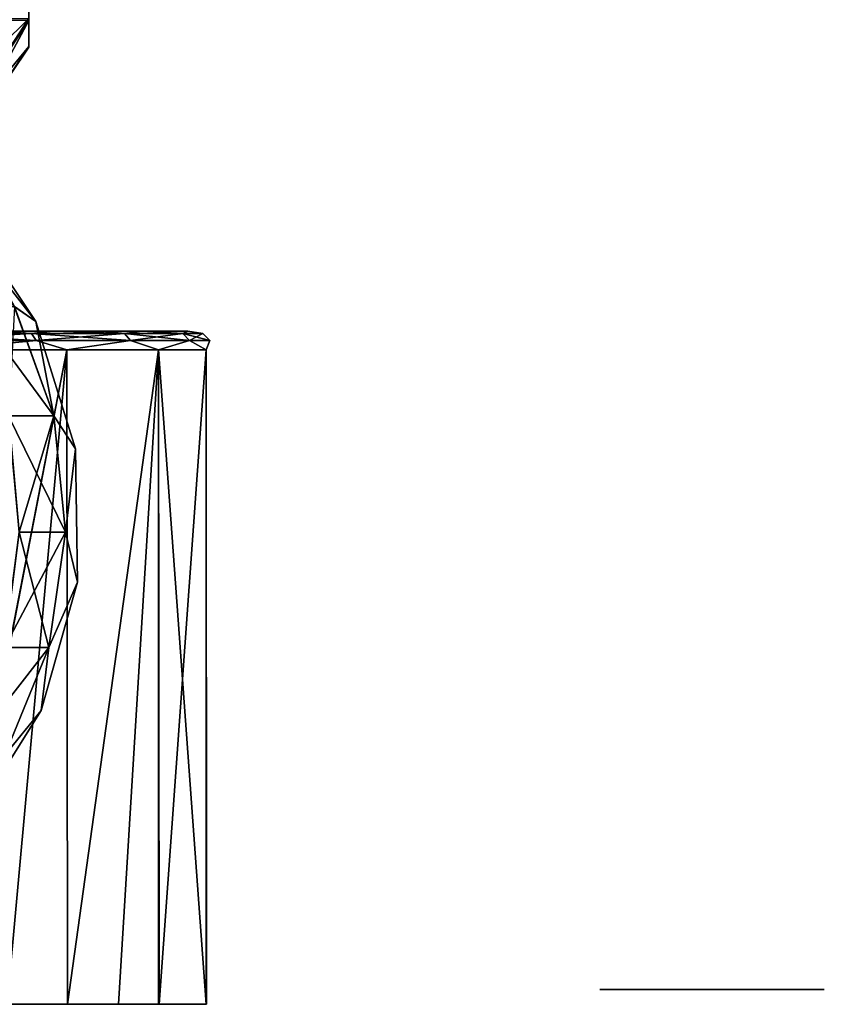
# Model space of a CAD drawing. Header units: millimetres. Extents: x -150 to 150, y -85 to 1149.
# Tile 250 of 256: x 11 to 32, y 1016 to 1043. Entities that reach past the tile are written whole.
import ezdxf

# ---------------------------------------------------------------- set-up
doc = ezdxf.new("R2010")
doc.units = ezdxf.units.MM
doc.header["$LTSCALE"] = 21.359881
for name, color, linetype in [('113', 7, 'CONTINUOUS'), ('120', 7, 'CONTINUOUS'), ('122', 7, 'CONTINUOUS'), ('124', 7, 'CONTINUOUS'), ('130', 7, 'CONTINUOUS'), ('131', 7, 'CONTINUOUS'), ('132', 7, 'CONTINUOUS'), ('8991', 7, 'CONTINUOUS'), ('8992', 7, 'CONTINUOUS')]:
    doc.layers.add(name, color=color, linetype=linetype)

msp = doc.modelspace()

# ---------------------------------------------------------------- linework, layer by layer
at = {"layer": '113', "color": 5, "linetype": 'CONTINUOUS'}
for points in [[(11, 1042.851, 296.318), (11, 1047, 303.682), (11, 1042.104, 298.7), (11, 1042.851, 296.318)], [(11, 1042.104, 298.7), (11, 1047, 303.682), (11, 1042.086, 301.186), (11, 1042.104, 298.7)], [(11, 1042.086, 301.186), (11, 1047, 303.682), (11, 1042.8, 303.567), (11, 1042.086, 301.186)], [(11, 1042.8, 303.567), (11, 1047, 303.682), (11, 1042.847, 303.646), (11, 1042.8, 303.567)]]:
    msp.add_3dface(points, dxfattribs=at)
at = {"layer": '120', "color": 5, "linetype": 'CONTINUOUS'}
for points in [[(11, 1042.851, 296.318), (8.65, 1039.274, 297.189), (7.358, 1039.274, 294.654), (11, 1042.851, 296.318)], [(11, 1042.851, 296.318), (7.358, 1039.274, 294.654), (9.339, 1042.851, 293.119), (11, 1042.851, 296.318)], [(11, 1042.851, 296.318), (11, 1042.104, 298.7), (8.65, 1039.274, 297.189), (11, 1042.851, 296.318)], [(11, 1042.8, 303.567), (8.65, 1039.274, 302.811), (9.095, 1039.274, 300), (11, 1042.8, 303.567)], [(8.65, 1039.274, 302.811), (11, 1042.8, 303.567), (10.306, 1042.8, 305.244), (8.65, 1039.274, 302.811)], [(11, 1042.086, 301.186), (11, 1042.8, 303.567), (9.095, 1039.274, 300), (11, 1042.086, 301.186)], [(11, 1042.104, 298.7), (9.095, 1039.274, 300), (8.65, 1039.274, 297.189), (11, 1042.104, 298.7)], [(11, 1042.104, 298.7), (11, 1042.086, 301.186), (9.095, 1039.274, 300), (11, 1042.104, 298.7)]]:
    msp.add_3dface(points, dxfattribs=at)
at = {"layer": '122', "color": 5, "linetype": 'CONTINUOUS'}
for points in [[(9.192, 1037.718, 300), (10.609, 1035.157, 302.831), (11.181, 1034.757, 300), (9.192, 1037.718, 300)], [(10.609, 1035.157, 302.831), (10.459, 1032.231, 306.028), (11.664, 1032.231, 303.112), (10.609, 1035.157, 302.831)], [(10.609, 1035.157, 302.831), (11.664, 1032.231, 303.112), (11.181, 1034.757, 300), (10.609, 1035.157, 302.831)], [(11.181, 1034.757, 300), (11.664, 1032.231, 303.112), (12.245, 1031.353, 300), (11.181, 1034.757, 300)], [(10.459, 1032.231, 306.028), (10.741, 1029.124, 306.19), (11.664, 1032.231, 303.112), (10.459, 1032.231, 306.028)], [(11.664, 1032.231, 303.112), (10.741, 1029.124, 306.19), (11.978, 1029.124, 303.196), (11.664, 1032.231, 303.112)], [(11.664, 1032.231, 303.112), (11.978, 1029.124, 303.196), (12.245, 1031.353, 300), (11.664, 1032.231, 303.112)], [(12.245, 1031.353, 300), (11.978, 1029.124, 303.196), (12.295, 1027.787, 300), (12.245, 1031.353, 300)], [(10.741, 1029.124, 306.19), (10.342, 1026.035, 305.96), (11.978, 1029.124, 303.196), (10.741, 1029.124, 306.19)], [(11.978, 1029.124, 303.196), (10.342, 1026.035, 305.96), (11.532, 1026.035, 303.077), (11.978, 1029.124, 303.196)], [(11.978, 1029.124, 303.196), (11.532, 1026.035, 303.077), (12.295, 1027.787, 300), (11.978, 1029.124, 303.196)], [(12.295, 1027.787, 300), (11.532, 1026.035, 303.077), (11.329, 1024.354, 300), (12.295, 1027.787, 300)], [(10.342, 1026.035, 305.96), (9.286, 1023.159, 305.352), (11.532, 1026.035, 303.077), (10.342, 1026.035, 305.96)], [(11.532, 1026.035, 303.077), (9.286, 1023.159, 305.352), (10.355, 1023.159, 302.763), (11.532, 1026.035, 303.077)], [(11.532, 1026.035, 303.077), (10.355, 1023.159, 302.763), (11.329, 1024.354, 300), (11.532, 1026.035, 303.077)], [(11.329, 1024.354, 300), (10.355, 1023.159, 302.763), (9.425, 1021.338, 300), (11.329, 1024.354, 300)]]:
    msp.add_3dface(points, dxfattribs=at)
at = {"layer": '124', "color": 5, "linetype": 'CONTINUOUS'}
for points in [[(9.192, 1037.718, 300), (11.181, 1034.757, 300), (8.879, 1037.718, 297.621), (9.192, 1037.718, 300)], [(8.879, 1037.718, 297.621), (11.181, 1034.757, 300), (10.606, 1035.157, 297.158), (8.879, 1037.718, 297.621)], [(10.606, 1035.157, 297.158), (11.66, 1032.231, 296.876), (9.508, 1035.157, 294.507), (10.606, 1035.157, 297.158)], [(9.508, 1035.157, 294.507), (11.66, 1032.231, 296.876), (10.453, 1032.231, 293.961), (9.508, 1035.157, 294.507)], [(10.606, 1035.157, 297.158), (11.181, 1034.757, 300), (11.66, 1032.231, 296.876), (10.606, 1035.157, 297.158)], [(11.181, 1034.757, 300), (12.245, 1031.353, 300), (11.66, 1032.231, 296.876), (11.181, 1034.757, 300)], [(11.66, 1032.231, 296.876), (11.975, 1029.124, 296.791), (10.453, 1032.231, 293.961), (11.66, 1032.231, 296.876)], [(10.453, 1032.231, 293.961), (11.975, 1029.124, 296.791), (10.735, 1029.124, 293.799), (10.453, 1032.231, 293.961)], [(11.66, 1032.231, 296.876), (12.245, 1031.353, 300), (11.975, 1029.124, 296.791), (11.66, 1032.231, 296.876)], [(12.245, 1031.353, 300), (12.295, 1027.787, 300), (11.975, 1029.124, 296.791), (12.245, 1031.353, 300)], [(10.735, 1029.124, 293.799), (11.529, 1026.035, 296.911), (10.335, 1026.035, 294.029), (10.735, 1029.124, 293.799)], [(11.975, 1029.124, 296.791), (11.529, 1026.035, 296.911), (10.735, 1029.124, 293.799), (11.975, 1029.124, 296.791)], [(11.975, 1029.124, 296.791), (12.295, 1027.787, 300), (11.529, 1026.035, 296.911), (11.975, 1029.124, 296.791)], [(12.295, 1027.787, 300), (11.329, 1024.354, 300), (11.529, 1026.035, 296.911), (12.295, 1027.787, 300)], [(11.529, 1026.035, 296.911), (10.352, 1023.159, 297.226), (10.335, 1026.035, 294.029), (11.529, 1026.035, 296.911)], [(11.529, 1026.035, 296.911), (11.329, 1024.354, 300), (10.352, 1023.159, 297.226), (11.529, 1026.035, 296.911)], [(11.329, 1024.354, 300), (9.425, 1021.338, 300), (10.352, 1023.159, 297.226), (11.329, 1024.354, 300)]]:
    msp.add_3dface(points, dxfattribs=at)
at = {"layer": '130', "color": 7, "linetype": 'CONTINUOUS', "true_color": 0x804000}
for points in [[(11.648, 1034.5, 289.926), (8.349, 1034.5, 287.059), (10.087, 1034.5, 311.636), (11.648, 1034.5, 289.926)], [(11.648, 1034.5, 310.073), (11.648, 1034.5, 289.926), (10.087, 1034.5, 311.636), (11.648, 1034.5, 310.073)], [(14.01, 1034.5, 293.605), (11.648, 1034.5, 289.926), (12.969, 1034.5, 308.304), (14.01, 1034.5, 293.605)], [(12.969, 1034.5, 308.304), (11.648, 1034.5, 289.926), (11.648, 1034.5, 310.073), (12.969, 1034.5, 308.304)], [(14.022, 1034.5, 306.367), (14.01, 1034.5, 293.605), (12.969, 1034.5, 308.304), (14.022, 1034.5, 306.367)], [(15.241, 1034.5, 297.792), (14.01, 1034.5, 293.605), (14.022, 1034.5, 306.367), (15.241, 1034.5, 297.792)], [(15.248, 1034.5, 302.16), (15.241, 1034.5, 297.792), (14.022, 1034.5, 306.367), (15.248, 1034.5, 302.16)]]:
    msp.add_3dface(points, dxfattribs=at)
at = {"layer": '131', "color": 7, "linetype": 'CONTINUOUS', "true_color": 0x804000}
for points in [[(12.016, 1034, 289.588), (8.604, 1016.5, 286.629), (8.596, 1034, 286.624), (12.016, 1034, 289.588)], [(8.596, 1034, 313.376), (8.621, 1016.5, 313.36), (12.016, 1034, 310.412), (8.596, 1034, 313.376)], [(10.417, 1016.5, 287.988), (8.604, 1016.5, 286.629), (12.016, 1034, 289.588), (10.417, 1016.5, 287.988)], [(8.621, 1016.5, 313.36), (12.027, 1016.5, 310.4), (12.016, 1034, 310.412), (8.621, 1016.5, 313.36)], [(12.029, 1016.5, 289.602), (10.417, 1016.5, 287.988), (12.016, 1034, 289.588), (12.029, 1016.5, 289.602)], [(14.463, 1034, 293.395), (12.029, 1016.5, 289.602), (12.016, 1034, 289.588), (14.463, 1034, 293.395)], [(12.016, 1034, 310.412), (12.027, 1016.5, 310.4), (14.463, 1034, 306.605), (12.016, 1034, 310.412)], [(12.027, 1016.5, 310.4), (14.464, 1016.5, 306.604), (14.463, 1034, 306.605), (12.027, 1016.5, 310.4)], [(13.392, 1016.5, 291.428), (12.029, 1016.5, 289.602), (14.463, 1034, 293.395), (13.392, 1016.5, 291.428)], [(14.478, 1016.5, 293.427), (13.392, 1016.5, 291.428), (14.463, 1034, 293.395), (14.478, 1016.5, 293.427)], [(15.738, 1034, 297.737), (14.478, 1016.5, 293.427), (14.463, 1034, 293.395), (15.738, 1034, 297.737)], [(14.464, 1016.5, 306.604), (15.735, 1016.5, 302.282), (14.463, 1034, 306.605), (14.464, 1016.5, 306.604)], [(14.463, 1034, 306.605), (15.735, 1016.5, 302.282), (15.738, 1034, 302.263), (14.463, 1034, 306.605)], [(15.743, 1016.5, 297.771), (14.478, 1016.5, 293.427), (15.738, 1034, 297.737), (15.743, 1016.5, 297.771)], [(15.735, 1016.5, 302.282), (15.743, 1016.5, 297.771), (15.738, 1034, 302.263), (15.735, 1016.5, 302.282)], [(15.738, 1034, 302.263), (15.743, 1016.5, 297.771), (15.738, 1034, 297.737), (15.738, 1034, 302.263)]]:
    msp.add_3dface(points, dxfattribs=at)
at = {"layer": '132', "color": 7, "linetype": 'CONTINUOUS', "true_color": 0x804000}
for points in [[(7.825, 1034.433, 286.447), (8.349, 1034.5, 287.059), (11.066, 1034.433, 288.934), (7.825, 1034.433, 286.447)], [(11.066, 1034.433, 311.066), (8.332, 1034.5, 312.951), (7.825, 1034.433, 313.553), (11.066, 1034.433, 311.066)], [(7.825, 1034.433, 286.447), (11.066, 1034.433, 288.934), (7.917, 1034.25, 286.288), (7.825, 1034.433, 286.447)], [(11.066, 1034.433, 311.066), (7.825, 1034.433, 313.553), (11.196, 1034.25, 311.196), (11.066, 1034.433, 311.066)], [(7.825, 1034.433, 313.553), (7.917, 1034.25, 313.712), (11.196, 1034.25, 311.196), (7.825, 1034.433, 313.553)], [(11.066, 1034.433, 288.934), (11.196, 1034.25, 288.804), (7.917, 1034.25, 286.288), (11.066, 1034.433, 288.934)], [(7.917, 1034.25, 313.712), (8.596, 1034, 313.376), (11.196, 1034.25, 311.196), (7.917, 1034.25, 313.712)], [(11.196, 1034.25, 288.804), (8.596, 1034, 286.624), (7.917, 1034.25, 286.288), (11.196, 1034.25, 288.804)], [(10.087, 1034.5, 311.636), (8.332, 1034.5, 312.951), (11.066, 1034.433, 311.066), (10.087, 1034.5, 311.636)], [(8.349, 1034.5, 287.059), (11.648, 1034.5, 289.926), (11.066, 1034.433, 288.934), (8.349, 1034.5, 287.059)], [(8.596, 1034, 313.376), (12.016, 1034, 310.412), (11.196, 1034.25, 311.196), (8.596, 1034, 313.376)], [(12.016, 1034, 289.588), (8.596, 1034, 286.624), (11.196, 1034.25, 288.804), (12.016, 1034, 289.588)], [(11.648, 1034.5, 310.073), (10.087, 1034.5, 311.636), (11.066, 1034.433, 311.066), (11.648, 1034.5, 310.073)], [(11.066, 1034.433, 288.934), (11.648, 1034.5, 289.926), (13.553, 1034.433, 292.175), (11.066, 1034.433, 288.934)], [(13.553, 1034.433, 307.825), (11.648, 1034.5, 310.073), (11.066, 1034.433, 311.066), (13.553, 1034.433, 307.825)], [(11.066, 1034.433, 288.934), (13.553, 1034.433, 292.175), (11.196, 1034.25, 288.804), (11.066, 1034.433, 288.934)], [(13.553, 1034.433, 307.825), (11.066, 1034.433, 311.066), (13.712, 1034.25, 307.917), (13.553, 1034.433, 307.825)], [(11.066, 1034.433, 311.066), (11.196, 1034.25, 311.196), (13.712, 1034.25, 307.917), (11.066, 1034.433, 311.066)], [(13.553, 1034.433, 292.175), (13.712, 1034.25, 292.083), (11.196, 1034.25, 288.804), (13.553, 1034.433, 292.175)], [(11.196, 1034.25, 311.196), (12.016, 1034, 310.412), (13.712, 1034.25, 307.917), (11.196, 1034.25, 311.196)], [(13.712, 1034.25, 292.083), (12.016, 1034, 289.588), (11.196, 1034.25, 288.804), (13.712, 1034.25, 292.083)], [(11.648, 1034.5, 289.926), (14.01, 1034.5, 293.605), (13.553, 1034.433, 292.175), (11.648, 1034.5, 289.926)], [(12.969, 1034.5, 308.304), (11.648, 1034.5, 310.073), (13.553, 1034.433, 307.825), (12.969, 1034.5, 308.304)], [(12.016, 1034, 310.412), (14.463, 1034, 306.605), (13.712, 1034.25, 307.917), (12.016, 1034, 310.412)], [(14.463, 1034, 293.395), (12.016, 1034, 289.588), (13.712, 1034.25, 292.083), (14.463, 1034, 293.395)], [(14.022, 1034.5, 306.367), (12.969, 1034.5, 308.304), (13.553, 1034.433, 307.825), (14.022, 1034.5, 306.367)], [(13.553, 1034.433, 292.175), (14.01, 1034.5, 293.605), (15.117, 1034.433, 295.949), (13.553, 1034.433, 292.175)], [(15.117, 1034.433, 304.051), (14.022, 1034.5, 306.367), (13.553, 1034.433, 307.825), (15.117, 1034.433, 304.051)], [(13.553, 1034.433, 292.175), (15.117, 1034.433, 295.949), (13.712, 1034.25, 292.083), (13.553, 1034.433, 292.175)], [(15.117, 1034.433, 304.051), (13.553, 1034.433, 307.825), (15.294, 1034.25, 304.098), (15.117, 1034.433, 304.051)], [(13.553, 1034.433, 307.825), (13.712, 1034.25, 307.917), (15.294, 1034.25, 304.098), (13.553, 1034.433, 307.825)], [(15.117, 1034.433, 295.949), (15.294, 1034.25, 295.902), (13.712, 1034.25, 292.083), (15.117, 1034.433, 295.949)], [(13.712, 1034.25, 307.917), (14.463, 1034, 306.605), (15.294, 1034.25, 304.098), (13.712, 1034.25, 307.917)], [(15.294, 1034.25, 295.902), (14.463, 1034, 293.395), (13.712, 1034.25, 292.083), (15.294, 1034.25, 295.902)], [(14.01, 1034.5, 293.605), (15.241, 1034.5, 297.792), (15.117, 1034.433, 295.949), (14.01, 1034.5, 293.605)], [(15.248, 1034.5, 302.16), (14.022, 1034.5, 306.367), (15.117, 1034.433, 304.051), (15.248, 1034.5, 302.16)], [(14.463, 1034, 306.605), (15.738, 1034, 302.263), (15.294, 1034.25, 304.098), (14.463, 1034, 306.605)], [(15.738, 1034, 297.737), (14.463, 1034, 293.395), (15.294, 1034.25, 295.902), (15.738, 1034, 297.737)], [(15.117, 1034.433, 295.949), (15.241, 1034.5, 297.792), (15.65, 1034.433, 300), (15.117, 1034.433, 295.949)], [(15.65, 1034.433, 300), (15.248, 1034.5, 302.16), (15.117, 1034.433, 304.051), (15.65, 1034.433, 300)], [(15.117, 1034.433, 295.949), (15.65, 1034.433, 300), (15.294, 1034.25, 295.902), (15.117, 1034.433, 295.949)], [(15.65, 1034.433, 300), (15.117, 1034.433, 304.051), (15.833, 1034.25, 300), (15.65, 1034.433, 300)], [(15.117, 1034.433, 304.051), (15.294, 1034.25, 304.098), (15.833, 1034.25, 300), (15.117, 1034.433, 304.051)], [(15.241, 1034.5, 297.792), (15.248, 1034.5, 302.16), (15.65, 1034.433, 300), (15.241, 1034.5, 297.792)], [(15.65, 1034.433, 300), (15.833, 1034.25, 300), (15.294, 1034.25, 295.902), (15.65, 1034.433, 300)], [(15.294, 1034.25, 304.098), (15.738, 1034, 302.263), (15.833, 1034.25, 300), (15.294, 1034.25, 304.098)], [(15.833, 1034.25, 300), (15.738, 1034, 297.737), (15.294, 1034.25, 295.902), (15.833, 1034.25, 300)], [(15.738, 1034, 302.263), (15.738, 1034, 297.737), (15.833, 1034.25, 300), (15.738, 1034, 302.263)]]:
    msp.add_3dface(points, dxfattribs=at)
at = {"layer": '8991', "linetype": 'CONTINUOUS'}
for points in [[(32.041, 1016.9, 438.808), (32.263, 1016.9, 437.602), (26.39, 1016.9, 438.536), (32.041, 1016.9, 438.808)], [(31.36, 1016.9, 439.82), (32.041, 1016.9, 438.808), (26.39, 1016.9, 438.536), (31.36, 1016.9, 439.82)], [(30.333, 1016.9, 440.477), (31.36, 1016.9, 439.82), (26.39, 1016.9, 438.536), (30.333, 1016.9, 440.477)], [(29.127, 1016.9, 440.671), (30.333, 1016.9, 440.477), (26.39, 1016.9, 438.536), (29.127, 1016.9, 440.671)], [(27.939, 1016.9, 440.366), (29.127, 1016.9, 440.671), (26.39, 1016.9, 438.536), (27.939, 1016.9, 440.366)], [(26.973, 1016.9, 439.611), (27.939, 1016.9, 440.366), (26.39, 1016.9, 438.536), (26.973, 1016.9, 439.611)]]:
    msp.add_3dface(points, dxfattribs=at)
at = {"layer": '8992', "linetype": 'CONTINUOUS'}
for points in [[(26.264, 1016.9, 437.746), (32.137, 1016.9, 436.812), (26.431, 1016.9, 436.686), (26.264, 1016.9, 437.746)], [(26.431, 1016.9, 436.686), (32.137, 1016.9, 436.812), (26.959, 1016.9, 435.754), (26.431, 1016.9, 436.686)], [(26.959, 1016.9, 435.754), (32.137, 1016.9, 436.812), (27.78, 1016.9, 435.067), (26.959, 1016.9, 435.754)], [(27.78, 1016.9, 435.067), (32.137, 1016.9, 436.812), (28.792, 1016.9, 434.711), (27.78, 1016.9, 435.067)], [(28.792, 1016.9, 434.711), (32.137, 1016.9, 436.812), (29.866, 1016.9, 434.735), (28.792, 1016.9, 434.711)], [(29.866, 1016.9, 434.735), (32.137, 1016.9, 436.812), (30.859, 1016.9, 435.134), (29.866, 1016.9, 434.735)], [(30.859, 1016.9, 435.134), (32.137, 1016.9, 436.812), (31.65, 1016.9, 435.856), (30.859, 1016.9, 435.134)]]:
    msp.add_3dface(points, dxfattribs=at)

doc.saveas('drawing.dxf')
